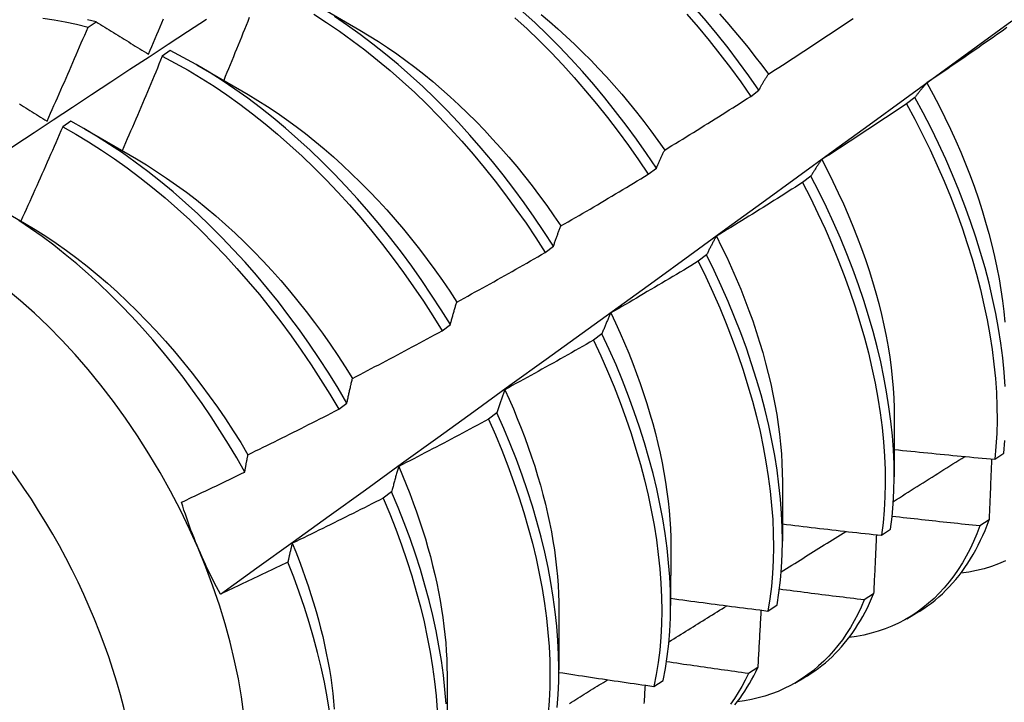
# Model space of a CAD drawing. Header units: inches. Extents: x 25 to 728, y 80 to 330.
# Tile 132 of 160: x 686.44 to 686.747, y 278.778 to 278.99. Entities that reach past the tile are written whole.
import ezdxf

# ---------------------------------------------------------------- set-up
doc = ezdxf.new("R2010")
doc.units = ezdxf.units.IN
doc.header["$MEASUREMENT"] = 0
doc.layers.add('Visible Edges(ANSI)', color=7, linetype='Continuous', lineweight=25)
doc.layers.add('Visible Tangent Edges(ANSI)', color=7, linetype='Continuous', lineweight=25)

msp = doc.modelspace()

# ---------------------------------------------------------------- linework, layer by layer
at = {"layer": 'Visible Edges(ANSI)'}
for p, q in [((686.53, 278.99632), (686.54596, 278.98709)), ((686.4613, 278.98804), (686.46379, 278.98972)), ((686.4869, 278.98076), (686.48442, 278.979)), ((686.4952, 278.97629), (686.51116, 278.96705)), ((686.66762, 278.96652), (686.67018, 278.96847)), ((686.71875, 278.96617), (686.71616, 278.96421)), ((686.45591, 278.95875), (686.45343, 278.95698)), ((686.4604, 278.95625), (686.47637, 278.94701)), ((686.63568, 278.94223), (686.63824, 278.94417)), ((686.68636, 278.94165), (686.68376, 278.93969)), ((686.43342, 278.93168), (686.44157, 278.92697)), ((686.60365, 278.91788), (686.60621, 278.91983)), ((686.65388, 278.91711), (686.65127, 278.91514)), ((686.57154, 278.89348), (686.57411, 278.89543)), ((686.6213, 278.89254), (686.61868, 278.89057)), ((686.53934, 278.86904), (686.54192, 278.87099)), ((686.58862, 278.86796), (686.586, 278.86599)), ((686.71231, 278.86646), (686.71229, 278.848)), ((686.74361, 278.85349), (686.74643, 278.85539)), ((686.67751, 278.84642), (686.67749, 278.82796)), ((686.55583, 278.84336), (686.55321, 278.84139)), ((686.74183, 278.83458), (686.73895, 278.83273)), ((686.70835, 278.82981), (686.71117, 278.8317)), ((686.64272, 278.82638), (686.64269, 278.80792)), ((686.70587, 278.81153), (686.70299, 278.80969)), ((686.67297, 278.80622), (686.67581, 278.80811)), ((686.60792, 278.80634), (686.60789, 278.78788)), ((686.71617, 278.80382), (686.71895, 278.80542)), ((686.57312, 278.7863), (686.57309, 278.76785)), ((686.66981, 278.78859), (686.66692, 278.78676)), ((686.63748, 278.78274), (686.64032, 278.78461)), ((686.68137, 278.78378), (686.68415, 278.78538))]:
    msp.add_line(p, q, dxfattribs=at)
at = {"layer": 'Visible Edges(ANSI)', "flags": 128}
for points in [[(686.53158, 278.99211), (686.53559, 278.98953), (686.5396, 278.98682), (686.54358, 278.98396), (686.54753, 278.98096), (686.55146, 278.97783), (686.55534, 278.97458), (686.55919, 278.97119), (686.563, 278.96768), (686.56675, 278.96406), (686.57046, 278.96032), (686.5741, 278.95648), (686.57768, 278.95253), (686.5812, 278.94849), (686.58465, 278.94435), (686.58802, 278.94013), (686.59132, 278.93582), (686.59453, 278.93143), (686.59766, 278.92698), (686.6007, 278.92246), (686.60365, 278.91788)], [(686.63824, 278.94417), (686.63519, 278.94869), (686.63206, 278.95315), (686.62885, 278.95753), (686.62555, 278.96184), (686.62218, 278.96606), (686.61873, 278.9702), (686.61521, 278.97424), (686.61163, 278.97818), (686.60798, 278.98203), (686.60428, 278.98576), (686.60052, 278.98938), (686.59672, 278.99289)], [(686.60236, 278.99199), (686.60499, 278.98978), (686.60761, 278.9875), (686.61019, 278.98517), (686.61276, 278.98277), (686.61529, 278.98031), (686.6178, 278.97779), (686.62027, 278.97522), (686.62271, 278.97258), (686.62512, 278.9699), (686.62748, 278.96716), (686.62981, 278.96438), (686.6321, 278.96154), (686.63435, 278.95867), (686.63656, 278.95575), (686.63872, 278.95279), (686.64084, 278.9498)], [(686.6477, 278.99214), (686.65121, 278.98808), (686.65465, 278.98393), (686.65801, 278.9797), (686.6613, 278.97538), (686.66451, 278.97099), (686.66762, 278.96652)], [(686.67018, 278.96847), (686.66705, 278.97292), (686.66384, 278.97731), (686.66055, 278.98162), (686.65718, 278.98585), (686.65373, 278.98999), (686.65022, 278.99404)], [(686.65786, 278.99219), (686.66015, 278.98963), (686.6624, 278.98703), (686.66462, 278.98438), (686.6668, 278.9817), (686.66894, 278.97897), (686.67104, 278.97621), (686.67311, 278.9734)], [(686.40273, 278.92756), (686.4087, 278.93153), (686.41466, 278.9355), (686.42063, 278.93947), (686.42659, 278.94343), (686.43256, 278.94738), (686.43852, 278.95133), (686.44449, 278.95528), (686.45046, 278.95922), (686.45643, 278.96316), (686.4624, 278.96709), (686.46837, 278.97102), (686.47434, 278.97495), (686.48031, 278.97886), (686.48628, 278.98278), (686.49226, 278.98669), (686.49823, 278.9906)], [(686.44726, 278.99086), (686.45072, 278.99036), (686.45422, 278.98973), (686.45775, 278.98895), (686.4613, 278.98804)], [(686.46379, 278.98972), (686.46115, 278.9904)], [(686.46379, 278.98972), (686.46446, 278.98931), (686.46514, 278.98889), (686.46581, 278.98848), (686.46649, 278.98806), (686.46716, 278.98764), (686.46784, 278.98723), (686.46852, 278.98681), (686.4692, 278.98639), (686.46987, 278.98597), (686.47056, 278.98555), (686.47124, 278.98514), (686.47192, 278.98472), (686.4726, 278.9843), (686.47328, 278.98387), (686.47397, 278.98345), (686.47465, 278.98303), (686.47534, 278.98261), (686.47603, 278.98219), (686.47671, 278.98176), (686.4774, 278.98134), (686.47809, 278.98091), (686.47878, 278.98049), (686.47947, 278.98006), (686.48016, 278.97964)], [(686.48016, 278.97964), (686.48068, 278.98086), (686.4812, 278.98208), (686.48172, 278.9833), (686.48224, 278.98452), (686.48275, 278.98575), (686.48327, 278.98697), (686.48378, 278.98819), (686.4843, 278.98942), (686.48481, 278.99064)], [(686.50252, 278.8115), (686.51383, 278.81963), (686.52512, 278.82775), (686.5364, 278.83588), (686.54768, 278.84401), (686.55894, 278.85214), (686.57019, 278.86026), (686.58144, 278.86839), (686.59267, 278.87651), (686.60389, 278.88463), (686.61511, 278.89275), (686.62631, 278.90087), (686.63751, 278.90899), (686.64869, 278.9171), (686.65986, 278.92522), (686.67103, 278.93333), (686.68218, 278.94144), (686.69333, 278.94954), (686.70447, 278.95765), (686.71559, 278.96575), (686.72671, 278.97384), (686.73782, 278.98194), (686.74892, 278.99003)], [(686.51151, 278.99106), (686.51102, 278.98984), (686.51052, 278.98861), (686.51003, 278.98738), (686.50953, 278.98616), (686.50904, 278.98493), (686.50854, 278.98371), (686.50805, 278.98248), (686.50755, 278.98125), (686.50705, 278.98003), (686.50655, 278.9788), (686.50605, 278.97758), (686.50555, 278.97636), (686.50505, 278.97513), (686.50454, 278.97391), (686.50404, 278.97268), (686.50354, 278.97146)], [(686.60621, 278.91983), (686.60326, 278.9244), (686.60021, 278.92892), (686.59708, 278.93337), (686.59386, 278.93775), (686.59056, 278.94205), (686.58718, 278.94627), (686.58372, 278.9504), (686.5802, 278.95444), (686.57661, 278.95838), (686.57296, 278.96221), (686.56926, 278.96594), (686.5655, 278.96955), (686.56169, 278.97305), (686.55784, 278.97643), (686.55395, 278.97968), (686.55002, 278.9828), (686.54606, 278.98578), (686.54208, 278.98863), (686.53808, 278.99134)], [(686.59422, 278.99102), (686.59802, 278.98751), (686.60177, 278.98388), (686.60547, 278.98014), (686.60911, 278.97629), (686.61269, 278.97234), (686.61621, 278.96828), (686.61965, 278.96414), (686.62302, 278.95991), (686.62631, 278.9556), (686.62952, 278.95121), (686.63264, 278.94675), (686.63568, 278.94223)], [(686.67311, 278.9734), (686.67421, 278.97412), (686.67532, 278.97483), (686.67642, 278.97554), (686.67753, 278.97626), (686.67863, 278.97697), (686.67974, 278.97769), (686.68084, 278.97841), (686.68194, 278.97913), (686.68304, 278.97985), (686.68415, 278.98057), (686.68525, 278.98129), (686.68635, 278.98201), (686.68744, 278.98274), (686.68854, 278.98346), (686.68964, 278.98419), (686.69074, 278.98491), (686.69183, 278.98564), (686.69293, 278.98637), (686.69403, 278.9871), (686.69512, 278.98783), (686.69621, 278.98856), (686.69731, 278.9893), (686.6984, 278.99003), (686.69949, 278.99076)], [(686.44855, 278.95881), (686.44909, 278.96002), (686.44964, 278.96124), (686.45017, 278.96245), (686.45071, 278.96367), (686.45125, 278.96488), (686.45179, 278.9661), (686.45232, 278.96732), (686.45286, 278.96853), (686.45339, 278.96975), (686.45393, 278.97097), (686.45446, 278.97218), (686.45499, 278.9734), (686.45552, 278.97462), (686.45605, 278.97584), (686.45658, 278.97706), (686.45711, 278.97828), (686.45764, 278.97949), (686.45816, 278.98071), (686.45869, 278.98193), (686.45921, 278.98315), (686.45974, 278.98437), (686.46026, 278.98559), (686.46078, 278.98681), (686.4613, 278.98804)], [(686.54597, 278.98709), (686.54884, 278.98539), (686.5517, 278.9836), (686.55456, 278.98172), (686.5574, 278.97977), (686.56023, 278.97773), (686.56305, 278.97561), (686.56584, 278.97341), (686.56862, 278.97114), (686.57137, 278.96879), (686.57409, 278.96636), (686.57679, 278.96387), (686.57946, 278.9613), (686.5821, 278.95867), (686.58471, 278.95598), (686.58728, 278.95323), (686.58981, 278.95042), (686.59231, 278.94755), (686.59476, 278.94463), (686.59717, 278.94166), (686.59954, 278.93864), (686.60186, 278.93557), (686.60413, 278.93247), (686.60635, 278.92932), (686.60851, 278.92614)], [(686.74738, 278.98793), (686.74631, 278.98717), (686.74523, 278.98641), (686.74415, 278.98565), (686.74307, 278.98489), (686.74199, 278.98413), (686.74091, 278.98338), (686.73983, 278.98262), (686.73875, 278.98187), (686.73766, 278.98112), (686.73658, 278.98036), (686.7355, 278.97961), (686.73441, 278.97886), (686.73333, 278.97811), (686.73224, 278.97736), (686.73116, 278.97662), (686.73007, 278.97587), (686.72898, 278.97513), (686.72789, 278.97438), (686.7268, 278.97364), (686.72571, 278.9729), (686.72462, 278.97216), (686.72353, 278.97142), (686.72244, 278.97068)], [(686.57411, 278.89543), (686.57124, 278.90006), (686.56828, 278.90463), (686.56523, 278.90915), (686.56209, 278.91359), (686.55886, 278.91797), (686.55556, 278.92226), (686.55217, 278.92648), (686.54872, 278.9306), (686.54519, 278.93463), (686.5416, 278.93857), (686.53795, 278.9424), (686.53424, 278.94612), (686.53047, 278.94973), (686.52666, 278.95322), (686.52281, 278.95659), (686.51892, 278.95983), (686.51499, 278.96294), (686.51103, 278.96592), (686.50704, 278.96876), (686.50304, 278.97145), (686.49902, 278.97401), (686.49499, 278.97641), (686.49095, 278.97866), (686.4869, 278.98076)], [(686.48442, 278.979), (686.48391, 278.97777), (686.4834, 278.97655), (686.48289, 278.97532), (686.48238, 278.97409), (686.48186, 278.97286), (686.48135, 278.97163), (686.48083, 278.9704), (686.48031, 278.96918), (686.4798, 278.96795), (686.47928, 278.96672), (686.47876, 278.96549), (686.47824, 278.96427), (686.47772, 278.96304), (686.4772, 278.96182), (686.47668, 278.96059), (686.47615, 278.95936), (686.47563, 278.95814), (686.4751, 278.95691), (686.47458, 278.95569), (686.47405, 278.95446), (686.47353, 278.95324), (686.473, 278.95202), (686.47247, 278.95079), (686.47194, 278.94957)], [(686.48442, 278.979), (686.48847, 278.97689), (686.49251, 278.97463), (686.49654, 278.97222), (686.50056, 278.96965), (686.50456, 278.96694), (686.50854, 278.96409), (686.5125, 278.96111), (686.51643, 278.95798), (686.52032, 278.95473), (686.52417, 278.95136), (686.52797, 278.94786), (686.53173, 278.94424), (686.53544, 278.94051), (686.53909, 278.93667), (686.54267, 278.93273), (686.5462, 278.92869), (686.54965, 278.92456), (686.55303, 278.92034), (686.55633, 278.91604), (686.55955, 278.91166), (686.56268, 278.90721), (686.56573, 278.90269), (686.56868, 278.89811), (686.57154, 278.89348)], [(686.67018, 278.96847), (686.67029, 278.96868), (686.67041, 278.9689), (686.67053, 278.96912), (686.67065, 278.96933), (686.67076, 278.96955), (686.67088, 278.96976), (686.671, 278.96997), (686.67112, 278.97018), (686.67124, 278.97039), (686.67136, 278.9706), (686.67149, 278.97081), (686.67161, 278.97102), (686.67173, 278.97122), (686.67185, 278.97142), (686.67198, 278.97163), (686.6721, 278.97183), (686.67222, 278.97203), (686.67235, 278.97223), (686.67247, 278.97243), (686.6726, 278.97263), (686.67272, 278.97282), (686.67285, 278.97302), (686.67298, 278.97321), (686.67311, 278.9734)], [(686.72244, 278.97068), (686.72228, 278.9705), (686.72212, 278.97032), (686.72196, 278.97015), (686.7218, 278.96997), (686.72164, 278.96979), (686.72149, 278.96961), (686.72133, 278.96942), (686.72117, 278.96924), (686.72102, 278.96906), (686.72086, 278.96887), (686.72071, 278.96868), (686.72055, 278.9685), (686.7204, 278.96831), (686.72024, 278.96812), (686.72009, 278.96793), (686.71994, 278.96774), (686.71979, 278.96754), (686.71964, 278.96735), (686.71949, 278.96716), (686.71934, 278.96696), (686.71919, 278.96676), (686.71904, 278.96657), (686.71889, 278.96637), (686.71875, 278.96617)], [(686.72244, 278.97068), (686.72439, 278.96712), (686.72626, 278.96354), (686.72807, 278.95994), (686.72979, 278.95633), (686.73144, 278.95271), (686.73301, 278.94909), (686.7345, 278.94545), (686.73591, 278.94182), (686.73724, 278.93819), (686.73849, 278.93457), (686.73966, 278.93096), (686.74075, 278.92736), (686.74175, 278.92377), (686.74267, 278.92021), (686.74351, 278.91667), (686.74426, 278.91316), (686.74492, 278.90968), (686.7455, 278.90624), (686.74599, 278.90283), (686.74639, 278.89947), (686.74671, 278.89615)], [(686.43992, 278.96415), (686.44058, 278.96374), (686.44124, 278.96333), (686.4419, 278.96292), (686.44256, 278.96252), (686.44322, 278.96211), (686.44389, 278.9617), (686.44455, 278.96129), (686.44522, 278.96087), (686.44588, 278.96046), (686.44655, 278.96005), (686.44722, 278.95964), (686.44788, 278.95922), (686.44855, 278.95881)], [(686.51116, 278.96705), (686.51416, 278.96526), (686.51716, 278.96337), (686.52015, 278.96139), (686.52312, 278.95931), (686.52608, 278.95715), (686.52902, 278.9549), (686.53194, 278.95256), (686.53484, 278.95014), (686.53771, 278.94765), (686.54056, 278.94507), (686.54337, 278.94243), (686.54615, 278.93971), (686.5489, 278.93692), (686.55161, 278.93406), (686.55428, 278.93115), (686.55691, 278.92817), (686.55949, 278.92513), (686.56203, 278.92203), (686.56451, 278.91888), (686.56694, 278.91568), (686.56932, 278.91244), (686.57164, 278.90914), (686.57391, 278.90581), (686.57611, 278.90243)], [(686.64084, 278.9498), (686.64197, 278.95048), (686.64309, 278.95117), (686.64421, 278.95185), (686.64533, 278.95254), (686.64645, 278.95323), (686.64757, 278.95392), (686.64869, 278.95461), (686.64981, 278.95531), (686.65093, 278.956), (686.65205, 278.95669), (686.65316, 278.95739), (686.65428, 278.95809), (686.65539, 278.95878), (686.65651, 278.95948), (686.65762, 278.96018), (686.65874, 278.96088), (686.65985, 278.96158), (686.66096, 278.96229), (686.66207, 278.96299), (686.66319, 278.9637), (686.6643, 278.9644), (686.66541, 278.96511), (686.66652, 278.96582), (686.66762, 278.96652)], [(686.71616, 278.96421), (686.71506, 278.96347), (686.71397, 278.96274), (686.71287, 278.962), (686.71178, 278.96127), (686.71068, 278.96054), (686.70958, 278.95981), (686.70849, 278.95908), (686.70739, 278.95835), (686.70629, 278.95762), (686.70519, 278.95689), (686.70409, 278.95617), (686.70299, 278.95544), (686.70188, 278.95472), (686.70078, 278.954), (686.69968, 278.95327), (686.69858, 278.95255), (686.69747, 278.95183), (686.69637, 278.95112), (686.69526, 278.9504), (686.69415, 278.94968), (686.69305, 278.94897), (686.69194, 278.94825), (686.69083, 278.94754), (686.68972, 278.94683)], [(686.71616, 278.96421), (686.71871, 278.95944), (686.72115, 278.95465), (686.72349, 278.94983), (686.72571, 278.945), (686.72781, 278.94015), (686.7298, 278.93529), (686.73166, 278.93043), (686.73341, 278.92558), (686.73503, 278.92073), (686.73652, 278.91591), (686.73789, 278.91111), (686.73913, 278.90634), (686.74023, 278.9016), (686.74121, 278.89691), (686.74205, 278.89226), (686.74276, 278.88766), (686.74334, 278.88313), (686.74378, 278.87866), (686.74409, 278.87426), (686.74426, 278.86993), (686.7443, 278.86569), (686.7442, 278.86153), (686.74397, 278.85746), (686.74361, 278.85349)], [(686.74685, 278.87619), (686.74654, 278.88059), (686.74608, 278.88507), (686.7455, 278.88961), (686.74478, 278.89421), (686.74392, 278.89886), (686.74294, 278.90356), (686.74182, 278.9083), (686.74057, 278.91307), (686.7392, 278.91788), (686.73769, 278.9227), (686.73607, 278.92754), (686.73431, 278.9324), (686.73244, 278.93726), (686.73044, 278.94211), (686.72833, 278.94696), (686.7261, 278.9518), (686.72376, 278.95662), (686.72131, 278.96141), (686.71875, 278.96617)], [(686.54192, 278.87099), (686.53914, 278.87567), (686.53627, 278.88029), (686.53331, 278.88486), (686.53025, 278.88937), (686.5271, 278.89382), (686.52387, 278.89819), (686.52056, 278.90248), (686.51717, 278.90669), (686.51371, 278.91081), (686.51018, 278.91483), (686.50659, 278.91876), (686.50293, 278.92258), (686.49922, 278.9263), (686.49545, 278.9299), (686.49164, 278.93338), (686.48778, 278.93674), (686.48388, 278.93998), (686.47995, 278.94308), (686.47599, 278.94605), (686.47201, 278.94888), (686.468, 278.95157), (686.46398, 278.95411), (686.45995, 278.95651), (686.45591, 278.95875)], [(686.45343, 278.95698), (686.45289, 278.95576), (686.45236, 278.95453), (686.45182, 278.95331), (686.45129, 278.95209), (686.45075, 278.95086), (686.45021, 278.94964), (686.44967, 278.94841), (686.44913, 278.94719), (686.44859, 278.94597), (686.44805, 278.94474), (686.44751, 278.94352), (686.44696, 278.9423), (686.44642, 278.94108), (686.44587, 278.93986), (686.44533, 278.93863), (686.44478, 278.93741), (686.44423, 278.93619), (686.44369, 278.93497), (686.44314, 278.93375), (686.44259, 278.93253), (686.44204, 278.93131), (686.44148, 278.93009), (686.44093, 278.92888), (686.44038, 278.92766)], [(686.45343, 278.95698), (686.45747, 278.95473), (686.4615, 278.95232), (686.46552, 278.94977), (686.46953, 278.94707), (686.47351, 278.94423), (686.47747, 278.94125), (686.4814, 278.93813), (686.48529, 278.93489), (686.48914, 278.93152), (686.49295, 278.92803), (686.49671, 278.92442), (686.50042, 278.92069), (686.50407, 278.91686), (686.50766, 278.91293), (686.51119, 278.9089), (686.51465, 278.90477), (686.51803, 278.90055), (686.52133, 278.89626), (686.52456, 278.89188), (686.5277, 278.88743), (686.53075, 278.88292), (686.53371, 278.87834), (686.53657, 278.87371), (686.53934, 278.86904)], [(686.63824, 278.94417), (686.63834, 278.94442), (686.63844, 278.94467), (686.63855, 278.94491), (686.63865, 278.94515), (686.63876, 278.9454), (686.63886, 278.94564), (686.63897, 278.94588), (686.63908, 278.94612), (686.63918, 278.94636), (686.63929, 278.94659), (686.6394, 278.94683), (686.63951, 278.94706), (686.63962, 278.9473), (686.63973, 278.94753), (686.63984, 278.94776), (686.63995, 278.94799), (686.64006, 278.94822), (686.64017, 278.94845), (686.64028, 278.94868), (686.64039, 278.9489), (686.6405, 278.94913), (686.64062, 278.94935), (686.64073, 278.94957), (686.64084, 278.9498)], [(686.47637, 278.94701), (686.47951, 278.94514), (686.48265, 278.94316), (686.48577, 278.94108), (686.48888, 278.9389), (686.49197, 278.93663), (686.49504, 278.93427), (686.49809, 278.93181), (686.50111, 278.92926), (686.50411, 278.92663), (686.50707, 278.92391), (686.50999, 278.92111), (686.51288, 278.91824), (686.51573, 278.91528), (686.51853, 278.91225), (686.52129, 278.90915), (686.52399, 278.90599), (686.52665, 278.90276), (686.52926, 278.89947), (686.5318, 278.89612), (686.5343, 278.89273), (686.53673, 278.88928), (686.5391, 278.88579), (686.5414, 278.88226), (686.54364, 278.87868)], [(686.68972, 278.94683), (686.68958, 278.94662), (686.68943, 278.94642), (686.68928, 278.94621), (686.68914, 278.94601), (686.689, 278.9458), (686.68885, 278.94559), (686.68871, 278.94538), (686.68857, 278.94517), (686.68842, 278.94496), (686.68828, 278.94474), (686.68814, 278.94453), (686.688, 278.94432), (686.68786, 278.9441), (686.68772, 278.94388), (686.68758, 278.94366), (686.68744, 278.94344), (686.68731, 278.94322), (686.68717, 278.943), (686.68703, 278.94278), (686.6869, 278.94256), (686.68676, 278.94233), (686.68663, 278.94211), (686.68649, 278.94188), (686.68636, 278.94165)], [(686.68972, 278.94683), (686.69151, 278.9434), (686.69323, 278.93997), (686.69489, 278.93651), (686.69647, 278.93305), (686.69799, 278.92958), (686.69944, 278.92611), (686.70081, 278.92264), (686.70211, 278.91917), (686.70334, 278.9157), (686.70449, 278.91224), (686.70557, 278.9088), (686.70657, 278.90537), (686.70749, 278.90196), (686.70834, 278.89856), (686.7091, 278.8952), (686.70979, 278.89186), (686.71039, 278.88855), (686.71091, 278.88527), (686.71135, 278.88203), (686.7117, 278.87883), (686.71198, 278.87567), (686.71217, 278.87255), (686.71228, 278.86948), (686.71232, 278.86646)], [(686.60851, 278.92614), (686.60965, 278.92679), (686.61079, 278.92745), (686.61193, 278.92811), (686.61306, 278.92878), (686.6142, 278.92944), (686.61534, 278.9301), (686.61647, 278.93077), (686.61761, 278.93143), (686.61874, 278.9321), (686.61987, 278.93277), (686.62101, 278.93344), (686.62214, 278.93411), (686.62327, 278.93478), (686.6244, 278.93545), (686.62553, 278.93612), (686.62666, 278.9368), (686.62779, 278.93747), (686.62892, 278.93815), (686.63005, 278.93883), (686.63117, 278.9395), (686.6323, 278.94018), (686.63343, 278.94086), (686.63455, 278.94154), (686.63568, 278.94223)], [(686.68376, 278.93969), (686.68265, 278.93898), (686.68154, 278.93827), (686.68043, 278.93756), (686.67931, 278.93686), (686.6782, 278.93615), (686.67709, 278.93545), (686.67597, 278.93475), (686.67486, 278.93404), (686.67374, 278.93334), (686.67262, 278.93264), (686.67151, 278.93194), (686.67039, 278.93125), (686.66927, 278.93055), (686.66815, 278.92985), (686.66703, 278.92916), (686.66591, 278.92846), (686.66479, 278.92777), (686.66367, 278.92708), (686.66254, 278.92639), (686.66142, 278.9257), (686.6603, 278.92501), (686.65917, 278.92432), (686.65805, 278.92364), (686.65692, 278.92295)], [(686.68376, 278.93969), (686.68621, 278.9349), (686.68855, 278.93008), (686.69078, 278.92524), (686.69289, 278.92039), (686.69489, 278.91554), (686.69676, 278.91068), (686.69851, 278.90582), (686.70014, 278.90098), (686.70164, 278.89616), (686.70301, 278.89135), (686.70426, 278.88658), (686.70537, 278.88184), (686.70636, 278.87714), (686.70721, 278.87249), (686.70792, 278.8679), (686.70851, 278.86336), (686.70896, 278.85888), (686.70928, 278.85448), (686.70946, 278.85015), (686.7095, 278.8459), (686.70942, 278.84173), (686.70919, 278.83766), (686.70884, 278.83369), (686.70835, 278.82981)], [(686.71117, 278.8317), (686.71165, 278.83558), (686.712, 278.83957), (686.71221, 278.84365), (686.71229, 278.84782), (686.71223, 278.85207), (686.71204, 278.85641), (686.71171, 278.86082), (686.71125, 278.8653), (686.71066, 278.86984), (686.70993, 278.87444), (686.70907, 278.8791), (686.70808, 278.8838), (686.70695, 278.88854), (686.7057, 278.89332), (686.70431, 278.89812), (686.7028, 278.90295), (686.70117, 278.90779), (686.69941, 278.91265), (686.69752, 278.91751), (686.69552, 278.92236), (686.6934, 278.92721), (686.69117, 278.93205), (686.68882, 278.93686), (686.68636, 278.94165)], [(686.51012, 278.84951), (686.50763, 278.85388), (686.50504, 278.85821), (686.50238, 278.86249), (686.49962, 278.86671), (686.49679, 278.87088), (686.49387, 278.87499), (686.49088, 278.87903), (686.48782, 278.88298), (686.4847, 278.88686), (686.48151, 278.89064), (686.47827, 278.89433), (686.47498, 278.89792), (686.47163, 278.90142), (686.46823, 278.90482), (686.46479, 278.9081), (686.4613, 278.91128), (686.45777, 278.91435), (686.45421, 278.9173), (686.45062, 278.92013), (686.44701, 278.92282), (686.44339, 278.92538), (686.43975, 278.92781)], [(686.44157, 278.92697), (686.44485, 278.92502), (686.44812, 278.92295), (686.45137, 278.92078), (686.45461, 278.91849), (686.45783, 278.9161), (686.46103, 278.91361), (686.46419, 278.91101), (686.46733, 278.90832), (686.47044, 278.90553), (686.47351, 278.90265), (686.47654, 278.89968), (686.47953, 278.89663), (686.48248, 278.8935), (686.48538, 278.89029), (686.48822, 278.88701), (686.49102, 278.88367), (686.49376, 278.88026), (686.49643, 278.87679), (686.49905, 278.87326), (686.5016, 278.86968), (686.50408, 278.86605), (686.50649, 278.86237), (686.50883, 278.85866), (686.51109, 278.8549)], [(686.60621, 278.91983), (686.60631, 278.9201), (686.6064, 278.92038), (686.60649, 278.92065), (686.60658, 278.92092), (686.60667, 278.92119), (686.60677, 278.92146), (686.60686, 278.92173), (686.60695, 278.922), (686.60705, 278.92227), (686.60714, 278.92253), (686.60724, 278.9228), (686.60733, 278.92306), (686.60743, 278.92332), (686.60753, 278.92359), (686.60762, 278.92385), (686.60772, 278.9241), (686.60782, 278.92436), (686.60792, 278.92462), (686.60801, 278.92487), (686.60811, 278.92513), (686.60821, 278.92538), (686.60831, 278.92563), (686.60841, 278.92589), (686.60851, 278.92614)], [(686.65692, 278.92295), (686.65679, 278.92272), (686.65666, 278.92249), (686.65653, 278.92226), (686.65639, 278.92202), (686.65626, 278.92179), (686.65613, 278.92155), (686.656, 278.92131), (686.65587, 278.92107), (686.65574, 278.92083), (686.65562, 278.92059), (686.65549, 278.92035), (686.65536, 278.92011), (686.65523, 278.91986), (686.65511, 278.91962), (686.65498, 278.91937), (686.65486, 278.91912), (686.65473, 278.91888), (686.65461, 278.91863), (686.65449, 278.91838), (686.65436, 278.91812), (686.65424, 278.91787), (686.65412, 278.91762), (686.654, 278.91736), (686.65388, 278.91711)], [(686.65692, 278.92295), (686.65856, 278.91967), (686.66014, 278.91638), (686.66165, 278.91308), (686.6631, 278.90978), (686.66449, 278.90647), (686.66581, 278.90316), (686.66706, 278.89986), (686.66824, 278.89655), (686.66935, 278.89326), (686.6704, 278.88997), (686.67137, 278.8867), (686.67227, 278.88344), (686.6731, 278.8802), (686.67386, 278.87698), (686.67455, 278.87378), (686.67517, 278.87061), (686.67571, 278.86746), (686.67618, 278.86434), (686.67658, 278.86126), (686.67691, 278.85821), (686.67717, 278.8552), (686.67735, 278.85223), (686.67746, 278.8493), (686.6775, 278.84642)], [(686.57611, 278.90243), (686.57727, 278.90306), (686.57842, 278.90369), (686.57957, 278.90433), (686.58072, 278.90496), (686.58188, 278.9056), (686.58303, 278.90624), (686.58418, 278.90687), (686.58533, 278.90751), (686.58648, 278.90815), (686.58763, 278.90879), (686.58878, 278.90944), (686.58992, 278.91008), (686.59107, 278.91072), (686.59222, 278.91137), (686.59336, 278.91201), (686.59451, 278.91266), (686.59565, 278.91331), (686.5968, 278.91396), (686.59794, 278.91461), (686.59908, 278.91526), (686.60023, 278.91591), (686.60137, 278.91657), (686.60251, 278.91722), (686.60365, 278.91788)], [(686.65127, 278.91514), (686.65014, 278.91446), (686.64902, 278.91378), (686.64789, 278.9131), (686.64676, 278.91242), (686.64563, 278.91174), (686.6445, 278.91107), (686.64337, 278.91039), (686.64223, 278.90971), (686.6411, 278.90904), (686.63997, 278.90837), (686.63883, 278.9077), (686.6377, 278.90703), (686.63657, 278.90636), (686.63543, 278.90569), (686.63429, 278.90502), (686.63316, 278.90435), (686.63202, 278.90369), (686.63088, 278.90302), (686.62974, 278.90236), (686.6286, 278.9017), (686.62746, 278.90104), (686.62632, 278.90038), (686.62518, 278.89972), (686.62404, 278.89906)], [(686.65127, 278.91514), (686.65362, 278.91033), (686.65585, 278.90549), (686.65797, 278.90064), (686.65997, 278.89579), (686.66185, 278.89093), (686.66361, 278.88607), (686.66525, 278.88123), (686.66675, 278.8764), (686.66814, 278.8716), (686.66939, 278.86682), (686.67051, 278.86208), (686.6715, 278.85738), (686.67236, 278.85273), (686.67309, 278.84813), (686.67368, 278.84358), (686.67414, 278.83911), (686.67446, 278.8347), (686.67465, 278.83036), (686.67471, 278.82611), (686.67463, 278.82194), (686.67441, 278.81786), (686.67406, 278.81388), (686.67358, 278.81), (686.67297, 278.80622)], [(686.67581, 278.80811), (686.67641, 278.81189), (686.67688, 278.81578), (686.67722, 278.81977), (686.67742, 278.82385), (686.67749, 278.82803), (686.67743, 278.83229), (686.67723, 278.83663), (686.67689, 278.84104), (686.67642, 278.84553), (686.67582, 278.85008), (686.67509, 278.85468), (686.67422, 278.85934), (686.67321, 278.86404), (686.67208, 278.86878), (686.67082, 278.87356), (686.66943, 278.87837), (686.66791, 278.8832), (686.66627, 278.88804), (686.6645, 278.8929), (686.66261, 278.89775), (686.6606, 278.90261), (686.65847, 278.90746), (686.65623, 278.91229), (686.65388, 278.91711)], [(686.57411, 278.89543), (686.57419, 278.89574), (686.57427, 278.89604), (686.57435, 278.89634), (686.57443, 278.89664), (686.57451, 278.89694), (686.57459, 278.89724), (686.57467, 278.89754), (686.57475, 278.89784), (686.57483, 278.89813), (686.57492, 278.89843), (686.575, 278.89872), (686.57508, 278.89901), (686.57517, 278.8993), (686.57525, 278.89959), (686.57533, 278.89988), (686.57542, 278.90017), (686.5755, 278.90046), (686.57559, 278.90074), (686.57568, 278.90103), (686.57576, 278.90131), (686.57585, 278.90159), (686.57594, 278.90187), (686.57602, 278.90215), (686.57611, 278.90243)], [(686.62404, 278.89906), (686.62392, 278.8988), (686.6238, 278.89854), (686.62368, 278.89828), (686.62356, 278.89802), (686.62345, 278.89775), (686.62333, 278.89749), (686.62321, 278.89722), (686.62309, 278.89695), (686.62298, 278.89669), (686.62286, 278.89642), (686.62275, 278.89615), (686.62263, 278.89588), (686.62252, 278.8956), (686.6224, 278.89533), (686.62229, 278.89506), (686.62218, 278.89478), (686.62207, 278.89451), (686.62195, 278.89423), (686.62184, 278.89395), (686.62173, 278.89367), (686.62162, 278.89339), (686.62151, 278.89311), (686.6214, 278.89282), (686.6213, 278.89254)], [(686.62404, 278.89906), (686.62553, 278.89593), (686.62696, 278.89279), (686.62833, 278.88965), (686.62964, 278.8865), (686.63089, 278.88336), (686.63209, 278.88021), (686.63322, 278.87707), (686.63429, 278.87393), (686.6353, 278.8708), (686.63625, 278.86768), (686.63713, 278.86457), (686.63795, 278.86148), (686.63871, 278.85841), (686.63941, 278.85535), (686.64004, 278.85232), (686.6406, 278.84931), (686.6411, 278.84632), (686.64154, 278.84337), (686.64191, 278.84044), (686.64221, 278.83755), (686.64244, 278.8347), (686.6426, 278.83188), (686.6427, 278.8291), (686.64273, 278.82637)], [(686.54364, 278.87868), (686.54481, 278.87929), (686.54598, 278.87989), (686.54714, 278.8805), (686.54831, 278.88111), (686.54948, 278.88172), (686.55064, 278.88233), (686.55181, 278.88294), (686.55297, 278.88355), (686.55414, 278.88416), (686.5553, 278.88477), (686.55647, 278.88539), (686.55763, 278.88601), (686.55879, 278.88662), (686.55995, 278.88724), (686.56111, 278.88786), (686.56227, 278.88848), (686.56343, 278.8891), (686.56459, 278.88972), (686.56575, 278.89035), (686.56691, 278.89097), (686.56807, 278.8916), (686.56922, 278.89222), (686.57038, 278.89285), (686.57154, 278.89348)], [(686.61868, 278.89057), (686.61754, 278.88992), (686.6164, 278.88927), (686.61525, 278.88861), (686.61411, 278.88796), (686.61296, 278.88731), (686.61181, 278.88666), (686.61067, 278.88601), (686.60952, 278.88537), (686.60837, 278.88472), (686.60722, 278.88407), (686.60607, 278.88343), (686.60492, 278.88279), (686.60377, 278.88214), (686.60262, 278.8815), (686.60147, 278.88086), (686.60032, 278.88022), (686.59916, 278.87959), (686.59801, 278.87895), (686.59685, 278.87831), (686.5957, 278.87768), (686.59454, 278.87704), (686.59339, 278.87641), (686.59223, 278.87578), (686.59108, 278.87515)], [(686.61868, 278.89057), (686.62092, 278.88574), (686.62305, 278.88089), (686.62506, 278.87603), (686.62695, 278.87118), (686.62871, 278.86632), (686.63035, 278.86148), (686.63187, 278.85665), (686.63326, 278.85184), (686.63452, 278.84707), (686.63565, 278.84232), (686.63665, 278.83762), (686.63752, 278.83296), (686.63825, 278.82836), (686.63885, 278.82381), (686.63932, 278.81933), (686.63965, 278.81492), (686.63985, 278.81058), (686.63991, 278.80632), (686.63984, 278.80214), (686.63963, 278.79806), (686.63929, 278.79407), (686.63882, 278.79019), (686.63821, 278.78641), (686.63748, 278.78274)], [(686.64032, 278.78461), (686.64105, 278.78829), (686.64164, 278.79208), (686.6421, 278.79597), (686.64243, 278.79997), (686.64263, 278.80406), (686.64269, 278.80824), (686.64262, 278.8125), (686.64241, 278.81685), (686.64207, 278.82127), (686.64159, 278.82576), (686.64098, 278.83031), (686.64024, 278.83492), (686.63936, 278.83958), (686.63835, 278.84428), (686.63721, 278.84903), (686.63594, 278.85381), (686.63454, 278.85862), (686.63302, 278.86344), (686.63137, 278.86829), (686.62959, 278.87314), (686.62769, 278.878), (686.62568, 278.88286), (686.62354, 278.88771), (686.6213, 278.89254)], [(686.54192, 278.87099), (686.54198, 278.87133), (686.54205, 278.87166), (686.54212, 278.87199), (686.54219, 278.87232), (686.54226, 278.87265), (686.54233, 278.87298), (686.5424, 278.8733), (686.54247, 278.87363), (686.54254, 278.87395), (686.54261, 278.87428), (686.54268, 278.8746), (686.54275, 278.87492), (686.54282, 278.87524), (686.5429, 278.87556), (686.54297, 278.87588), (686.54304, 278.87619), (686.54311, 278.87651), (686.54319, 278.87682), (686.54326, 278.87714), (686.54334, 278.87745), (686.54341, 278.87776), (686.54349, 278.87807), (686.54356, 278.87838), (686.54364, 278.87868)], [(686.59108, 278.87515), (686.59097, 278.87486), (686.59086, 278.87457), (686.59075, 278.87428), (686.59065, 278.87399), (686.59054, 278.8737), (686.59043, 278.87341), (686.59033, 278.87312), (686.59022, 278.87282), (686.59012, 278.87252), (686.59002, 278.87223), (686.58991, 278.87193), (686.58981, 278.87163), (686.58971, 278.87133), (686.58961, 278.87103), (686.5895, 278.87073), (686.5894, 278.87042), (686.5893, 278.87012), (686.5892, 278.86981), (686.5891, 278.86951), (686.58901, 278.8692), (686.58891, 278.86889), (686.58881, 278.86858), (686.58871, 278.86827), (686.58862, 278.86796)], [(686.59108, 278.87515), (686.59242, 278.87217), (686.59372, 278.86919), (686.59496, 278.8662), (686.59615, 278.86321), (686.59729, 278.86023), (686.59837, 278.85725), (686.5994, 278.85427), (686.60037, 278.8513), (686.60128, 278.84834), (686.60214, 278.84539), (686.60294, 278.84246), (686.60368, 278.83954), (686.60436, 278.83663), (686.60498, 278.83375), (686.60555, 278.83089), (686.60605, 278.82805), (686.60649, 278.82523), (686.60687, 278.82244), (686.60719, 278.81968), (686.60746, 278.81695), (686.60766, 278.81424), (686.6078, 278.81158), (686.60789, 278.80894), (686.60791, 278.80635)], [(686.51109, 278.8549), (686.51227, 278.85548), (686.51346, 278.85606), (686.51464, 278.85663), (686.51582, 278.85721), (686.517, 278.8578), (686.51818, 278.85838), (686.51936, 278.85896), (686.52054, 278.85954), (686.52172, 278.86013), (686.5229, 278.86072), (686.52408, 278.8613), (686.52525, 278.86189), (686.52643, 278.86248), (686.52761, 278.86307), (686.52878, 278.86366), (686.52996, 278.86426), (686.53113, 278.86485), (686.53231, 278.86544), (686.53348, 278.86604), (686.53465, 278.86664), (686.53582, 278.86724), (686.53699, 278.86783), (686.53817, 278.86843), (686.53934, 278.86904)], [(686.586, 278.86599), (686.58484, 278.86536), (686.58368, 278.86473), (686.58252, 278.86411), (686.58136, 278.86349), (686.5802, 278.86286), (686.57903, 278.86224), (686.57787, 278.86162), (686.57671, 278.861), (686.57554, 278.86038), (686.57438, 278.85976), (686.57321, 278.85915), (686.57205, 278.85853), (686.57088, 278.85792), (686.56972, 278.8573), (686.56855, 278.85669), (686.56738, 278.85608), (686.56621, 278.85547), (686.56504, 278.85486), (686.56388, 278.85425), (686.56271, 278.85365), (686.56154, 278.85304), (686.56036, 278.85244), (686.55919, 278.85183), (686.55802, 278.85123)], [(686.586, 278.86599), (686.58813, 278.86114), (686.59014, 278.85628), (686.59204, 278.85143), (686.59381, 278.84657), (686.59546, 278.84173), (686.59698, 278.8369), (686.59838, 278.83209), (686.59965, 278.82731), (686.60079, 278.82256), (686.60179, 278.81786), (686.60267, 278.8132), (686.60341, 278.80859), (686.60402, 278.80404), (686.60449, 278.79955), (686.60483, 278.79514), (686.60504, 278.79079), (686.60511, 278.78653), (686.60505, 278.78235), (686.60485, 278.77826), (686.60452, 278.77427)], [(686.60733, 278.77617), (686.60765, 278.78017), (686.60784, 278.78426), (686.60789, 278.78845), (686.60781, 278.79272), (686.6076, 278.79707), (686.60725, 278.80149), (686.60676, 278.80599), (686.60614, 278.81054), (686.60539, 278.81515), (686.60451, 278.81982), (686.60349, 278.82452), (686.60234, 278.82927), (686.60106, 278.83405), (686.59966, 278.83886), (686.59812, 278.84369), (686.59647, 278.84854), (686.59468, 278.85339), (686.59278, 278.85825), (686.59076, 278.86311), (686.58862, 278.86796)], [(686.74643, 278.85539), (686.74678, 278.85937)], [(686.51012, 278.84951), (686.51016, 278.84974), (686.5102, 278.84997), (686.51023, 278.8502), (686.51027, 278.85043), (686.51031, 278.85065), (686.51035, 278.85088), (686.51039, 278.85111), (686.51043, 278.85134), (686.51047, 278.85156), (686.51051, 278.85179), (686.51055, 278.85201), (686.51059, 278.85224), (686.51064, 278.85246), (686.51068, 278.85269), (686.51072, 278.85291), (686.51076, 278.85313), (686.5108, 278.85336), (686.51084, 278.85358), (686.51088, 278.8538), (686.51092, 278.85402), (686.51097, 278.85424), (686.51101, 278.85446), (686.51105, 278.85468), (686.51109, 278.8549)], [(686.71205, 278.84035), (686.71298, 278.84093), (686.7139, 278.84151), (686.71483, 278.84209), (686.71575, 278.84268), (686.71668, 278.84326), (686.7176, 278.84384), (686.71853, 278.84443), (686.71945, 278.84501), (686.72038, 278.84559), (686.7213, 278.84618), (686.72222, 278.84676), (686.72315, 278.84734), (686.72407, 278.84793), (686.725, 278.84851), (686.72592, 278.84909), (686.72685, 278.84968), (686.72777, 278.85026), (686.7287, 278.85084), (686.72962, 278.85143), (686.73054, 278.85201), (686.73147, 278.8526), (686.73239, 278.85318), (686.73332, 278.85376), (686.73424, 278.85435)], [(686.7123, 278.85652), (686.7136, 278.85639), (686.7149, 278.85625), (686.71621, 278.85612), (686.71751, 278.85598), (686.71882, 278.85585), (686.72012, 278.85572), (686.72142, 278.85559), (686.72273, 278.85546), (686.72403, 278.85533), (686.72534, 278.8552), (686.72664, 278.85507), (686.72794, 278.85495), (686.72925, 278.85482), (686.73055, 278.8547), (686.73186, 278.85457), (686.73316, 278.85445), (686.73447, 278.85433), (686.73578, 278.8542), (686.73708, 278.85408), (686.73839, 278.85396), (686.73969, 278.85384), (686.741, 278.85373), (686.7423, 278.85361), (686.74361, 278.85349)], [(686.55802, 278.85123), (686.55792, 278.85091), (686.55783, 278.8506), (686.55773, 278.85028), (686.55764, 278.84996), (686.55754, 278.84964), (686.55745, 278.84932), (686.55736, 278.849), (686.55726, 278.84867), (686.55717, 278.84835), (686.55708, 278.84803), (686.55699, 278.8477), (686.55689, 278.84737), (686.5568, 278.84704), (686.55671, 278.84671), (686.55662, 278.84638), (686.55653, 278.84605), (686.55644, 278.84572), (686.55636, 278.84538), (686.55627, 278.84505), (686.55618, 278.84471), (686.55609, 278.84438), (686.55601, 278.84404), (686.55592, 278.8437), (686.55583, 278.84336)], [(686.55802, 278.85123), (686.55923, 278.84841), (686.56039, 278.84559), (686.56151, 278.84277), (686.56257, 278.83995), (686.56359, 278.83713), (686.56455, 278.83432), (686.56546, 278.83151), (686.56632, 278.82872), (686.56713, 278.82593), (686.56789, 278.82315), (686.5686, 278.82038), (686.56926, 278.81763), (686.56987, 278.8149), (686.57042, 278.81218), (686.57092, 278.80948), (686.57137, 278.8068), (686.57177, 278.80415), (686.57212, 278.80152), (686.57241, 278.79891), (686.57265, 278.79633), (686.57284, 278.79378), (686.57298, 278.79125), (686.57306, 278.78876), (686.57309, 278.78631)], [(686.7426, 278.85358), (686.74257, 278.8528), (686.74254, 278.85201), (686.74251, 278.85122), (686.74248, 278.85043), (686.74245, 278.84965), (686.74242, 278.84886), (686.74239, 278.84807), (686.74235, 278.84728), (686.74232, 278.84649), (686.74229, 278.8457), (686.74226, 278.84491), (686.74223, 278.84411), (686.74219, 278.84332), (686.74216, 278.84253), (686.74213, 278.84174), (686.74209, 278.84094), (686.74206, 278.84015), (686.74203, 278.83936), (686.742, 278.83856), (686.74196, 278.83777), (686.74193, 278.83697), (686.74189, 278.83617), (686.74186, 278.83538), (686.74183, 278.83458)], [(686.49037, 278.84007), (686.49119, 278.84046), (686.49202, 278.84085), (686.49284, 278.84124), (686.49367, 278.84163), (686.49449, 278.84202), (686.49532, 278.8424), (686.49614, 278.8428), (686.49697, 278.84319), (686.49779, 278.84358), (686.49861, 278.84397), (686.49944, 278.84436), (686.50026, 278.84475), (686.50108, 278.84515), (686.50191, 278.84554), (686.50273, 278.84594), (686.50355, 278.84633), (686.50437, 278.84673), (686.50519, 278.84712), (686.50602, 278.84752), (686.50684, 278.84791), (686.50766, 278.84831), (686.50848, 278.84871), (686.5093, 278.84911), (686.51012, 278.84951)], [(686.57278, 278.77729), (686.57242, 278.78172), (686.57193, 278.78621), (686.5713, 278.79077), (686.57054, 278.79539), (686.56965, 278.80005), (686.56863, 278.80477), (686.56747, 278.80952), (686.56619, 278.8143), (686.56477, 278.81911), (686.56323, 278.82394), (686.56157, 278.82879), (686.55978, 278.83364), (686.55786, 278.8385), (686.55583, 278.84336)], [(686.50252, 278.8115), (686.50191, 278.81262), (686.5013, 278.81376), (686.50071, 278.81489), (686.50013, 278.81604), (686.49955, 278.81718), (686.49898, 278.81834), (686.49843, 278.8195), (686.49788, 278.82067), (686.49734, 278.82184), (686.49681, 278.82302), (686.49629, 278.82421), (686.49578, 278.8254), (686.49527, 278.8266), (686.49478, 278.8278), (686.4943, 278.82901), (686.49382, 278.83022), (686.49336, 278.83144), (686.49291, 278.83266), (686.49246, 278.83388), (686.49202, 278.83511), (686.4916, 278.83635), (686.49118, 278.83758), (686.49077, 278.83883), (686.49037, 278.84007)], [(686.55321, 278.84139), (686.55203, 278.84079), (686.55086, 278.84019), (686.54968, 278.83959), (686.54851, 278.839), (686.54733, 278.8384), (686.54615, 278.83781), (686.54498, 278.83722), (686.5438, 278.83662), (686.54262, 278.83603), (686.54144, 278.83544), (686.54026, 278.83486), (686.53908, 278.83427), (686.5379, 278.83368), (686.53672, 278.8331), (686.53554, 278.83251), (686.53436, 278.83193), (686.53317, 278.83135), (686.53199, 278.83077), (686.53081, 278.83019), (686.52962, 278.82961), (686.52844, 278.82903), (686.52725, 278.82845), (686.52606, 278.82788), (686.52488, 278.8273)], [(686.55321, 278.84139), (686.55523, 278.83653), (686.55713, 278.83167), (686.55891, 278.82682), (686.56057, 278.82197), (686.5621, 278.81714), (686.5635, 278.81233), (686.56478, 278.80755), (686.56592, 278.80281), (686.56694, 278.7981), (686.56782, 278.79344), (686.56857, 278.78882), (686.56919, 278.78427), (686.56967, 278.77978), (686.57002, 278.77536)], [(686.73895, 278.83273), (686.73781, 278.83285), (686.73668, 278.83296), (686.73554, 278.83308), (686.7344, 278.8332), (686.73326, 278.83331), (686.73212, 278.83343), (686.73099, 278.83355), (686.72985, 278.83367), (686.72871, 278.83379), (686.72757, 278.83391), (686.72644, 278.83403), (686.7253, 278.83415), (686.72416, 278.83428), (686.72303, 278.8344), (686.72189, 278.83453), (686.72075, 278.83465), (686.71962, 278.83478), (686.71848, 278.8349), (686.71734, 278.83503), (686.71621, 278.83516), (686.71507, 278.83529), (686.71393, 278.83541), (686.7128, 278.83554), (686.71166, 278.83567)], [(686.6775, 278.83333), (686.67878, 278.83318), (686.68006, 278.83302), (686.68135, 278.83287), (686.68263, 278.83271), (686.68392, 278.83256), (686.6852, 278.83241), (686.68649, 278.83226), (686.68777, 278.83211), (686.68906, 278.83196), (686.69034, 278.83181), (686.69163, 278.83166), (686.69291, 278.83151), (686.6942, 278.83137), (686.69548, 278.83122), (686.69677, 278.83108), (686.69805, 278.83093), (686.69934, 278.83079), (686.70063, 278.83065), (686.70191, 278.83051), (686.7032, 278.83037), (686.70449, 278.83023), (686.70577, 278.83009), (686.70706, 278.82995), (686.70835, 278.82981)], [(686.73895, 278.83273), (686.73801, 278.83027), (686.73699, 278.82788), (686.7359, 278.82557), (686.73474, 278.82335), (686.73351, 278.8212), (686.73221, 278.81914), (686.73084, 278.81717), (686.7294, 278.81528), (686.72789, 278.81348), (686.72632, 278.81178), (686.72468, 278.81016), (686.72299, 278.80864), (686.72123, 278.80721), (686.71941, 278.80587), (686.71753, 278.80463), (686.71559, 278.80349), (686.7136, 278.80245), (686.71156, 278.8015), (686.70946, 278.80066), (686.70731, 278.79991), (686.70511, 278.79927), (686.70286, 278.79872), (686.70057, 278.79828), (686.69823, 278.79794)], [(686.71895, 278.80542), (686.72022, 278.80618), (686.72147, 278.80698), (686.72269, 278.80782), (686.72388, 278.80871), (686.72505, 278.80964), (686.72619, 278.8106), (686.72731, 278.81161), (686.72839, 278.81266), (686.72945, 278.81375), (686.73049, 278.81487), (686.73149, 278.81604), (686.73247, 278.81725), (686.73341, 278.81849), (686.73433, 278.81977), (686.73522, 278.82109), (686.73608, 278.82245), (686.7369, 278.82384), (686.7377, 278.82527), (686.73847, 278.82673), (686.7392, 278.82824), (686.73991, 278.82977), (686.74058, 278.83134), (686.74122, 278.83294), (686.74183, 278.83458)], [(686.67712, 278.81842), (686.67796, 278.81895), (686.6788, 278.81947), (686.67963, 278.82), (686.68047, 278.82052), (686.68131, 278.82105), (686.68215, 278.82157), (686.68299, 278.8221), (686.68383, 278.82262), (686.68466, 278.82315), (686.6855, 278.82367), (686.68634, 278.8242), (686.68718, 278.82472), (686.68802, 278.82525), (686.68885, 278.82577), (686.68969, 278.8263), (686.69053, 278.82682), (686.69137, 278.82735), (686.6922, 278.82787), (686.69304, 278.8284), (686.69388, 278.82892), (686.69472, 278.82945), (686.69555, 278.82997), (686.69639, 278.8305), (686.69723, 278.83103)], [(686.70676, 278.82998), (686.70672, 278.82922), (686.70669, 278.82845), (686.70665, 278.82769), (686.70662, 278.82692), (686.70658, 278.82616), (686.70654, 278.82539), (686.70651, 278.82462), (686.70647, 278.82386), (686.70644, 278.82309), (686.7064, 278.82232), (686.70636, 278.82155), (686.70633, 278.82078), (686.70629, 278.82001), (686.70625, 278.81925), (686.70621, 278.81848), (686.70618, 278.8177), (686.70614, 278.81693), (686.7061, 278.81616), (686.70606, 278.81539), (686.70603, 278.81462), (686.70599, 278.81385), (686.70595, 278.81307), (686.70591, 278.8123), (686.70587, 278.81153)], [(686.52488, 278.8273), (686.52482, 278.82707), (686.52476, 278.82683), (686.5247, 278.82659), (686.52464, 278.82635), (686.52459, 278.82611), (686.52453, 278.82587), (686.52447, 278.82563), (686.52441, 278.82539), (686.52436, 278.82515), (686.5243, 278.82491), (686.52424, 278.82467), (686.52418, 278.82443), (686.52413, 278.82418), (686.52407, 278.82394), (686.52402, 278.8237), (686.52396, 278.82345), (686.5239, 278.82321), (686.52385, 278.82296), (686.52379, 278.82272), (686.52374, 278.82247), (686.52368, 278.82222), (686.52363, 278.82197), (686.52358, 278.82173), (686.52352, 278.82148)], [(686.52488, 278.8273), (686.52596, 278.82464), (686.527, 278.82198), (686.52799, 278.81932), (686.52894, 278.81666), (686.52985, 278.81401), (686.53071, 278.81136), (686.53153, 278.80872), (686.53231, 278.80609), (686.53304, 278.80347), (686.53372, 278.80086), (686.53436, 278.79826), (686.53495, 278.79567), (686.53549, 278.7931), (686.53599, 278.79055), (686.53644, 278.78802), (686.53685, 278.7855), (686.5372, 278.78301), (686.53751, 278.78054), (686.53777, 278.77809), (686.53798, 278.77567)], [(686.52352, 278.82148), (686.52265, 278.82106), (686.52178, 278.82063), (686.52091, 278.82021), (686.52003, 278.81979), (686.51916, 278.81937), (686.51829, 278.81895), (686.51741, 278.81853), (686.51654, 278.81811), (686.51567, 278.8177), (686.51479, 278.81728), (686.51392, 278.81686), (686.51304, 278.81645), (686.51217, 278.81603), (686.51129, 278.81562), (686.51041, 278.8152), (686.50954, 278.81479), (686.50866, 278.81437), (686.50779, 278.81396), (686.50691, 278.81355), (686.50603, 278.81314), (686.50515, 278.81273), (686.50428, 278.81232), (686.5034, 278.81191), (686.50252, 278.8115)], [(686.5365, 278.77499), (686.53576, 278.77952), (686.53489, 278.78409), (686.53389, 278.78869), (686.53277, 278.79333), (686.53153, 278.79798), (686.53017, 278.80266), (686.52869, 278.80735), (686.52708, 278.81205), (686.52536, 278.81676), (686.52352, 278.82148)], [(686.74699, 278.82182), (686.7448, 278.8209), (686.74255, 278.82009), (686.74025, 278.8194), (686.73789, 278.81881), (686.73549, 278.81834), (686.73303, 278.81798)], [(686.70299, 278.80969), (686.70189, 278.80982), (686.70079, 278.80995), (686.69968, 278.81008), (686.69858, 278.81022), (686.69748, 278.81035), (686.69638, 278.81048), (686.69527, 278.81062), (686.69417, 278.81075), (686.69307, 278.81089), (686.69197, 278.81102), (686.69087, 278.81116), (686.68977, 278.8113), (686.68866, 278.81144), (686.68756, 278.81158), (686.68646, 278.81172), (686.68536, 278.81186), (686.68426, 278.812), (686.68316, 278.81214), (686.68206, 278.81228), (686.68096, 278.81242), (686.67986, 278.81257), (686.67876, 278.81271), (686.67766, 278.81286), (686.67656, 278.813)], [(686.68415, 278.78538), (686.68532, 278.78608), (686.68648, 278.78681), (686.68761, 278.78759), (686.68872, 278.78839), (686.6898, 278.78923), (686.69087, 278.79011), (686.69191, 278.79102), (686.69293, 278.79197), (686.69392, 278.79295), (686.69489, 278.79396), (686.69584, 278.79501), (686.69676, 278.79609), (686.69766, 278.7972), (686.69854, 278.79835), (686.69939, 278.79952), (686.70021, 278.80073), (686.70101, 278.80198), (686.70178, 278.80325), (686.70253, 278.80455), (686.70325, 278.80589), (686.70395, 278.80725), (686.70462, 278.80865), (686.70526, 278.81007), (686.70587, 278.81153)], [(686.64217, 278.79664), (686.64292, 278.79711), (686.64367, 278.79757), (686.64442, 278.79804), (686.64517, 278.79851), (686.64592, 278.79897), (686.64667, 278.79944), (686.64742, 278.79991), (686.64818, 278.80037), (686.64893, 278.80084), (686.64968, 278.80131), (686.65043, 278.80177), (686.65118, 278.80224), (686.65193, 278.80271), (686.65268, 278.80318), (686.65343, 278.80364), (686.65418, 278.80411), (686.65493, 278.80458), (686.65568, 278.80504), (686.65643, 278.80551), (686.65718, 278.80598), (686.65793, 278.80645), (686.65868, 278.80691), (686.65943, 278.80738), (686.66018, 278.80785)], [(686.64269, 278.81019), (686.64395, 278.81002), (686.64521, 278.80985), (686.64647, 278.80967), (686.64773, 278.8095), (686.64899, 278.80933), (686.65025, 278.80916), (686.65151, 278.80899), (686.65277, 278.80882), (686.65404, 278.80866), (686.6553, 278.80849), (686.65656, 278.80832), (686.65782, 278.80816), (686.65908, 278.80799), (686.66034, 278.80783), (686.6616, 278.80766), (686.66287, 278.8075), (686.66413, 278.80734), (686.66539, 278.80718), (686.66665, 278.80702), (686.66792, 278.80686), (686.66918, 278.8067), (686.67044, 278.80654), (686.67171, 278.80638), (686.67297, 278.80622)], [(686.70299, 278.80969), (686.70201, 278.80744), (686.70097, 278.80526), (686.69986, 278.80315), (686.69869, 278.80112), (686.69745, 278.79917), (686.69615, 278.79729), (686.69479, 278.79549), (686.69337, 278.79377), (686.6919, 278.79213), (686.69036, 278.79057), (686.68877, 278.7891), (686.68712, 278.78771), (686.68542, 278.78641), (686.68366, 278.78519), (686.68185, 278.78406), (686.67999, 278.78302), (686.67808, 278.78206), (686.67612, 278.78119), (686.67412, 278.78042), (686.67206, 278.77973), (686.66997, 278.77914), (686.66783, 278.77863), (686.66565, 278.77822), (686.66344, 278.7779)], [(686.6708, 278.80649), (686.67076, 278.80575), (686.67072, 278.80501), (686.67068, 278.80427), (686.67064, 278.80352), (686.6706, 278.80278), (686.67056, 278.80204), (686.67052, 278.80129), (686.67048, 278.80055), (686.67044, 278.7998), (686.6704, 278.79906), (686.67036, 278.79831), (686.67032, 278.79757), (686.67027, 278.79682), (686.67023, 278.79608), (686.67019, 278.79533), (686.67015, 278.79458), (686.67011, 278.79383), (686.67006, 278.79309), (686.67002, 278.79234), (686.66998, 278.79159), (686.66994, 278.79084), (686.66989, 278.79009), (686.66985, 278.78934), (686.66981, 278.78859)], [(686.66692, 278.78676), (686.66585, 278.78691), (686.66479, 278.78705), (686.66372, 278.7872), (686.66266, 278.78734), (686.66159, 278.78749), (686.66053, 278.78764), (686.65947, 278.78779), (686.6584, 278.78794), (686.65734, 278.78809), (686.65627, 278.78824), (686.65521, 278.78839), (686.65415, 278.78854), (686.65308, 278.78869), (686.65202, 278.78884), (686.65096, 278.789), (686.64989, 278.78915), (686.64883, 278.7893), (686.64777, 278.78946), (686.64671, 278.78961), (686.64564, 278.78977), (686.64458, 278.78993), (686.64352, 278.79008), (686.64246, 278.79024), (686.6414, 278.7904)], [(686.60789, 278.78711), (686.60912, 278.78692), (686.61035, 278.78673), (686.61158, 278.78654), (686.61281, 278.78635), (686.61404, 278.78617), (686.61528, 278.78598), (686.61651, 278.78579), (686.61774, 278.78561), (686.61897, 278.78542), (686.6202, 278.78524), (686.62144, 278.78506), (686.62267, 278.78487), (686.6239, 278.78469), (686.62513, 278.78451), (686.62637, 278.78433), (686.6276, 278.78415), (686.62883, 278.78397), (686.63007, 278.78379), (686.6313, 278.78361), (686.63254, 278.78344), (686.63377, 278.78326), (686.63501, 278.78309), (686.63624, 278.78291), (686.63748, 278.78274)], [(686.66692, 278.78676), (686.66591, 278.78472), (686.66485, 278.78274), (686.66373, 278.78083), (686.66256, 278.77898), (686.66133, 278.77721)], [(686.66271, 278.77696), (686.66351, 278.77801), (686.6643, 278.77908), (686.66506, 278.78017), (686.66581, 278.7813), (686.66653, 278.78245), (686.66723, 278.78363), (686.66791, 278.78483), (686.66856, 278.78606), (686.6692, 278.78731), (686.66981, 278.78859)], [(686.61118, 278.77745), (686.61184, 278.77786), (686.6125, 278.77827), (686.61316, 278.77868), (686.61383, 278.77909), (686.61449, 278.7795), (686.61515, 278.77991), (686.61581, 278.78031), (686.61647, 278.78072), (686.61713, 278.78113), (686.61779, 278.78154), (686.61846, 278.78195), (686.61912, 278.78236), (686.61978, 278.78277), (686.62044, 278.78318), (686.6211, 278.78358), (686.62176, 278.78399), (686.62242, 278.7844), (686.62308, 278.78481)], [(686.63473, 278.78312), (686.63469, 278.7824), (686.63465, 278.78169), (686.6346, 278.78097), (686.63456, 278.78024), (686.63451, 278.77952), (686.63447, 278.7788), (686.63442, 278.77808), (686.63438, 278.77736)]]:
    msp.add_lwpolyline(points, dxfattribs=at)
at = {"layer": 'Visible Edges(ANSI)'}
msp.add_ellipse((686.41809, 278.81162), major_axis=(-0.06537, 0.11352), ratio=0.578093, start_param=3.141593, end_param=6.283185, dxfattribs=at)
at = {"layer": 'Visible Tangent Edges(ANSI)'}
msp.add_ellipse((686.38468, 278.79238), major_axis=(0.06537, -0.11352), ratio=0.578093, start_param=0, end_param=3.141593, dxfattribs=at)

doc.saveas('drawing.dxf')
